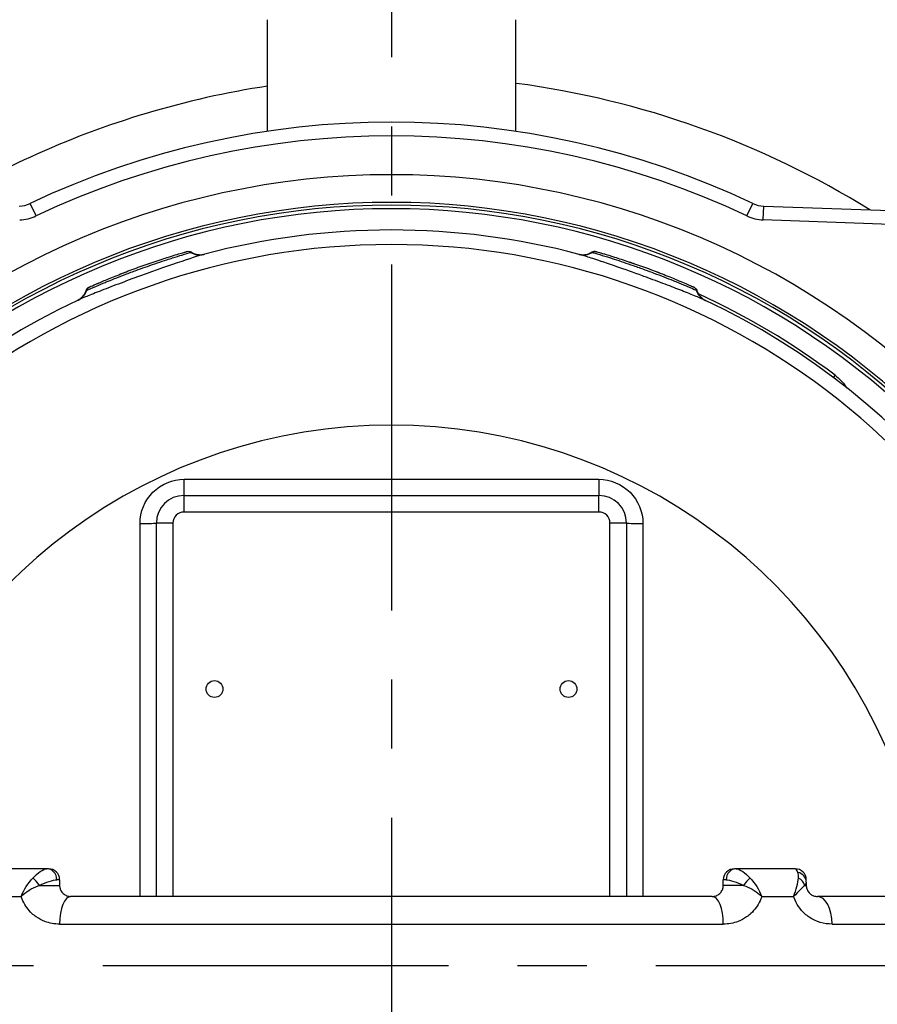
# Model space of a CAD drawing. Header units: millimetres. Extents: x 0 to 5940, y 0 to 4200.
# Tile 19 of 58: x 2230 to 2385, y 1067 to 1245. Entities that reach past the tile are written whole.
import ezdxf

# ---------------------------------------------------------------- set-up
doc = ezdxf.new("R2010")
doc.units = ezdxf.units.MM
doc.header["$LTSCALE"] = 50
doc.linetypes.add('MITTE', pattern=[2, 1.25, -0.25, 0.25, -0.25])
doc.linetypes.add('PHANTOM', pattern=[2.5, 1.25, -0.25, 0.25, -0.25, 0.25, -0.25])
doc.layers.get('DEFPOINTS').update_dxf_attribs({"linetype": 'CONTINUOUS'})
for name, color, linetype in [('01-LINIE-025', 1, 'CONTINUOUS'), ('02-LINIE-035', 2, 'CONTINUOUS'), ('05-ACHSE', 1, 'MITTE'), ('06-MASSE1', 1, 'CONTINUOUS')]:
    doc.layers.add(name, color=color, linetype=linetype)
doc.styles.add('ACA_NORM', font='ROMANS.SHX')
doc.dimstyles.new('1-10', dxfattribs={"dimscale": 10, "dimtxt": 2.5, "dimasz": 3.5, "dimexe": 1, "dimexo": 0, "dimgap": 1, "dimtad": 1, "dimdec": 0, "dimzin": 0, "dimtxsty": 'ACA_NORM', "dimcen": 0, "dimadec": 0, "dimazin": 0, "dimtfac": 2.4, "dimtdec": 0, "dimtmove": 0, "dimatfit": 3, "dimfxl": 1, "dimtolj": 1, "dimtzin": 0, "dimarcsym": 0})

# ---------------------------------------------------------------- blocks, each defined once
blk = doc.blocks.new('*D5')
at = {"layer": '06-MASSE1', "color": 0, "lineweight": -2}
for p, q in [((2296.83, 1276.66), (1806.33, 1276.66)), ((1816.33, 1241.66), (1816.33, 933.66)), ((2277.3, 898.66), (1806.33, 898.66))]:
    blk.add_line(p, q, dxfattribs=at)
at = {"layer": '06-MASSE1', "color": 0}
for points in [[(1810.5, 1241.66), (1822.16, 1241.66), (1816.33, 1276.66)], [(1810.5, 933.66), (1822.16, 933.66), (1816.33, 898.66)]]:
    blk.add_solid(points, dxfattribs=at)
at = {"layer": 'DEFPOINTS', "color": 0}
for p in [(2296.83, 1276.66), (1816.33, 898.66), (2277.3, 898.66)]:
    blk.add_point(p, dxfattribs=at)
at = {"layer": '06-MASSE1', "color": 0, "insert": (1793.83, 1087.66), "char_height": 25, "attachment_point": 5, "rotation": 90, "style": 'ACA_NORM'}
blk.add_mtext('\\A1;378', dxfattribs=at)
blk = doc.blocks.new('*D6')
at = {"layer": '06-MASSE1', "color": 0, "lineweight": -2}
for p, q in [((2296.83, 1276.66), (1906.79, 1276.66)), ((1916.79, 1241.66), (1916.79, 1108.66)), ((2078.83, 1073.66), (1906.79, 1073.66))]:
    blk.add_line(p, q, dxfattribs=at)
at = {"layer": '06-MASSE1', "color": 0}
for points in [[(1910.95, 1241.66), (1922.62, 1241.66), (1916.79, 1276.66)], [(1910.95, 1108.66), (1922.62, 1108.66), (1916.79, 1073.66)]]:
    blk.add_solid(points, dxfattribs=at)
at = {"layer": 'DEFPOINTS', "color": 0}
for p in [(2296.83, 1276.66), (1916.79, 1073.66), (2078.83, 1073.66)]:
    blk.add_point(p, dxfattribs=at)
at = {"layer": '06-MASSE1', "color": 0, "insert": (1894.29, 1175.16), "char_height": 25, "attachment_point": 5, "rotation": 90, "style": 'ACA_NORM'}
blk.add_mtext('\\A1;203', dxfattribs=at)

msp = doc.modelspace()

# ---------------------------------------------------------------- linework, layer by layer
at = {"layer": '01-LINIE-025', "linetype": 'PHANTOM'}
msp.add_circle((2357.84, 1073.66), 345, dxfattribs=at)
at = {"layer": '02-LINIE-035'}
for p, q in [((2274.33, 1244.68), (2274.33, 1224.49)), ((2319.33, 1224.49), (2319.33, 1244.68)), ((2232.57, 1209.19), (2231.5, 1211.45)), ((2361.1, 1209.19), (2362.17, 1211.45)), ((2364.05, 1208.47), (2364.14, 1210.97)), ((2364.14, 1210.97), (2409.9, 1209.37)), ((2409.81, 1206.88), (2364.05, 1208.47)), ((2259.64, 1202.7), (2259.64, 1202.71)), ((2351.29, 1196.42), (2351.3, 1196.42)), ((2377.03, 1180.41), (2376.72, 1179.99)), ((2259.33, 1158.66), (2334.33, 1158.66)), ((2259.33, 1155.66), (2259.33, 1158.66)), ((2334.33, 1155.66), (2334.33, 1158.66)), ((2334.33, 1155.66), (2259.33, 1155.66)), ((2254.33, 1086.16), (2254.33, 1153.66)), ((2257.33, 1153.66), (2254.33, 1153.66)), ((2257.33, 1153.66), (2257.33, 1086.16)), ((2336.33, 1086.16), (2336.33, 1153.66)), ((2339.33, 1153.66), (2336.33, 1153.66)), ((2339.33, 1153.66), (2339.33, 1086.16)), ((2234.53, 1091.16), (2223.83, 1091.16)), ((2234.83, 1091.16), (2234.53, 1091.16)), ((2359.14, 1091.16), (2358.83, 1091.16)), ((2369.83, 1091.16), (2359.14, 1091.16)), ((2233.17, 1088.16), (2236.83, 1088.16)), ((2236.83, 1089.16), (2236.33, 1089.16)), ((2236.83, 1089.16), (2236.83, 1088.16)), ((2356.83, 1088.16), (2356.83, 1089.16)), ((2357.34, 1089.16), (2356.83, 1089.16)), ((2360.49, 1088.16), (2356.83, 1088.16)), ((2371.56, 1088.16), (2371.83, 1088.16)), ((2371.83, 1088.77), (2371.83, 1089.16)), ((2371.83, 1088.77), (2371.83, 1088.16)), ((2224.11, 1086.16), (2229.89, 1086.16)), ((2354.83, 1086.16), (2238.83, 1086.16)), ((2363.77, 1086.16), (2369.55, 1086.16)), ((2394.83, 1086.16), (2373.83, 1086.16)), ((2236.83, 1081.16), (2356.83, 1081.16)), ((2376.49, 1081.16), (2398.21, 1081.16))]:
    msp.add_line(p, q, dxfattribs=at)
for centre in [(2264.83, 1123.66), (2328.83, 1123.66)]:
    msp.add_circle(centre, 1.52, dxfattribs=at)
for centre, radius, start, end in [((2307.18, 1077.81), 198.88, 20.9631, 157.1657), ((2296.83, 1073.66), 152.5, 64.6317, 115.3683), ((2296.83, 1073.66), 150, 64.6317, 115.3683), ((2296.83, 1073.66), 143, 40.9811, 139.0189), ((2296.83, 1073.66), 138, 44.1915, 135.8085), ((2296.83, 1073.66), 137.5, 44.0768, 135.9232), ((2229.35, 1215.97), 5, 272, 295.3683), ((2364.31, 1215.97), 5, 244.6317, 268), ((2296.83, 1073.66), 136.85, 44.9689, 135.0311), ((2229.35, 1215.97), 7.5, 272, 295.3683), ((2364.31, 1215.97), 7.5, 244.6317, 268), ((2296.83, 1073.66), 133, 75.2045, 104.7955), ((2296.83, 1073.66), 130.37, 13.4591, 166.5409), ((2296.83, 1073.66), 133.52, 53.0845, 65.4437), ((2296.83, 1073.66), 133, 115.2045, 168.0776), ((2296.83, 1073.66), 133, 11.9224, 64.7955), ((2296.83, 1073.66), 97.73, 17.0054, 162.9946), ((2259.33, 1153.66), 5, 90, 180), ((2334.33, 1153.66), 5, 0, 90), ((2259.33, 1153.66), 2, 90, 180), ((2334.33, 1153.66), 2, 0, 90), ((2296.83, 1073.66), 59.34, 139.9706, 139.9959), ((2296.83, 1073.66), 59.34, 40.0042, 40.0294), ((2234.83, 1089.16), 2, 0, 90), ((2358.83, 1089.16), 2, 90, 180), ((2369.83, 1089.16), 2, 0, 90)]:
    msp.add_arc(centre, radius, start, end, dxfattribs=at)
for centre, major_axis, ratio, start_param, end_param in [((2262.1, 1205.15), (0.77, -2.9), 0.986253, 5.463965, 6.283185), ((2331.56, 1205.15), (-0.77, -2.9), 0.986251, 0, 0.81922), ((2238.92, 1196.71), (1.28, -2.71), 0.986251, 0, 0.81922), ((2354.75, 1196.71), (-1.28, -2.71), 0.986253, 5.463965, 6.283185), ((2259.33, 1161.66), (0, -3), 0.010265, 0, 1.546712), ((2296.83, 1266.68), (3645.44, 0), 0.02883, 4.70211, 4.722668), ((2334.33, 1161.66), (0, -3), 0.010265, 4.736473, 6.283185), ((2251.33, 1153.66), (3, 0), 0.022756, 4.725331, 6.283185), ((2342.33, 1153.66), (-3, 0), 0.022756, 0, 1.557855), ((2234.53, 1089.16), (0, 2), 0.898485, 4.712389, 6.283185), ((2359.14, 1089.16), (0, 2), 0.898485, 0, 1.570796), ((2369.83, 1088.77), (2, 0), 0.898656, 0, 1.323775), ((2232.64, 1088.16), (-1.22, 1.59), 0.21581, 4.548174, 5.525875), ((2361.03, 1088.16), (1.22, 1.59), 0.21581, 0.75731, 1.735011), ((2369.67, 1088.16), (-1.83, 0.8), 0.76049, 3.664735, 4.642436), ((2238.83, 1081.16), (0, 5), 0.4, 0, 1.570796), ((2354.83, 1081.16), (0, 5), 0.4, 4.712389, 6.283185), ((2373.83, 1081.16), (0, 5), 0.531034, 4.712389, 6.283185)]:
    msp.add_ellipse(centre, major_axis=major_axis, ratio=ratio, start_param=start_param, end_param=end_param, dxfattribs=at)
for points, knots in [([(2274.42, 1232.67), (2259.59, 1230.4), (2245.09, 1226.08), (2231.55, 1219.84), (2225.52, 1217.07), (2219.67, 1213.91), (2214.04, 1210.42)], [-9.4059, -9.4059, -9.4059, -9.4059, -4.876801, -4.876801, -4.876801, -2.859624, -2.859624, -2.859624, -2.859624]), ([(2262.87, 1202.25), (2262.41, 1202.13), (2261.01, 1201.69), (2258.94, 1200.99), (2258.93, 1200.99), (2258.93, 1200.99), (2258.92, 1200.99), (2256.85, 1200.29), (2254.17, 1199.36), (2251.45, 1198.37), (2250.08, 1197.87), (2248.72, 1197.37), (2247.47, 1196.89), (2246.21, 1196.42), (2245.03, 1195.96), (2244.02, 1195.56), (2243.01, 1195.17), (2242.15, 1194.82), (2241.5, 1194.55), (2240.86, 1194.29), (2240.41, 1194.1), (2240.19, 1193.99)], [0, 0, 0, 0, 0.25, 0.25, 0.25, 0.250548, 0.250548, 0.250548, 0.5, 0.5, 0.5, 0.624936, 0.624936, 0.624936, 0.749856, 0.749856, 0.749856, 0.875355, 0.875355, 0.875355, 1, 1, 1, 1]), ([(2241.75, 1195.78), (2241.95, 1195.87), (2242.4, 1196.06), (2243.07, 1196.35), (2243.58, 1196.57), (2244.2, 1196.83), (2244.91, 1197.12), (2245.13, 1197.21), (2245.36, 1197.3), (2245.59, 1197.4), (2246.6, 1197.8), (2247.75, 1198.26), (2248.97, 1198.72), (2249.64, 1198.97), (2250.34, 1199.23), (2251.04, 1199.49), (2251.6, 1199.69), (2252.16, 1199.89), (2252.7, 1200.08), (2253.94, 1200.52), (2255.14, 1200.92), (2256.2, 1201.27), (2256.57, 1201.39), (2256.92, 1201.5), (2257.25, 1201.61), (2257.88, 1201.81), (2258.44, 1201.99), (2258.92, 1202.13), (2259.64, 1202.35), (2260.15, 1202.51), (2260.43, 1202.59), (2260.47, 1202.6), (2260.51, 1202.61), (2260.54, 1202.62)], [0, 0, 0, 0, 0.142587, 0.142587, 0.142587, 0.25, 0.25, 0.25, 0.282557, 0.282557, 0.282557, 0.422443, 0.422443, 0.422443, 0.5, 0.5, 0.5, 0.562018, 0.562018, 0.562018, 0.701955, 0.701955, 0.701955, 0.75, 0.75, 0.75, 0.841232, 0.841232, 0.841232, 0.98061, 0.98061, 0.98061, 1, 1, 1, 1]), ([(2259.85, 1202.77), (2259.86, 1202.77), (2259.86, 1202.77), (2259.86, 1202.77), (2259.86, 1202.77), (2259.86, 1202.77), (2259.86, 1202.77), (2259.87, 1202.77), (2259.87, 1202.77), (2259.87, 1202.77), (2259.87, 1202.77), (2259.87, 1202.77), (2259.88, 1202.77), (2259.89, 1202.78), (2259.91, 1202.78), (2260.04, 1202.81), (2260.16, 1202.81), (2260.39, 1202.78), (2260.51, 1202.74), (2260.63, 1202.67), (2260.65, 1202.66), (2260.66, 1202.65)], [0, 0, 0, 0, 0.0116172, 0.0116172, 0.0159748, 0.0159748, 0.0181414, 0.0181414, 0.019231, 0.019231, 0.0197745, 0.0197745, 0.0208783, 0.0208783, 0.025304, 0.025304, 0.0604402, 0.0604402, 0.095546, 0.095546, 0.1021087, 0.1021087, 0.1021087, 0.1021087]), ([(2260.66, 1202.65), (2260.94, 1202.48), (2261.24, 1202.35), (2261.87, 1202.2), (2262.21, 1202.17), (2262.61, 1202.21), (2262.69, 1202.22), (2262.81, 1202.24), (2262.86, 1202.25), (2262.92, 1202.26), (2262.94, 1202.27), (2262.96, 1202.27), (2262.97, 1202.27), (2262.98, 1202.28), (2262.99, 1202.28), (2263, 1202.28), (2263, 1202.28), (2263.01, 1202.28), (2263.01, 1202.28), (2263.01, 1202.29), (2263.01, 1202.29), (2263.01, 1202.29)], [0, 0, 0, 0, 0.0971792, 0.0971792, 0.1946752, 0.1946752, 0.2186924, 0.2186924, 0.2325971, 0.2325971, 0.2381757, 0.2381757, 0.2406563, 0.2406563, 0.2455713, 0.2455713, 0.250386, 0.250386, 0.2607233, 0.2607233, 0.2717999, 0.2717999, 0.2717999, 0.2717999]), ([(2330.65, 1202.29), (2330.65, 1202.29), (2330.65, 1202.29), (2330.66, 1202.28), (2330.66, 1202.28), (2330.67, 1202.28), (2330.67, 1202.28), (2330.68, 1202.28), (2330.69, 1202.28), (2330.7, 1202.27), (2330.7, 1202.27), (2330.72, 1202.27), (2330.73, 1202.27), (2330.77, 1202.26), (2330.8, 1202.25), (2330.86, 1202.24), (2330.9, 1202.23), (2331.06, 1202.21), (2331.19, 1202.2), (2331.62, 1202.18), (2331.93, 1202.22), (2332.5, 1202.38), (2332.76, 1202.5), (2333, 1202.65)], [0.0045726, 0.0045726, 0.0045726, 0.0045726, 0.0208508, 0.0208508, 0.0286773, 0.0286773, 0.0334107, 0.0334107, 0.0355039, 0.0355039, 0.0376017, 0.0376017, 0.0418465, 0.0418465, 0.050259, 0.050259, 0.0624645, 0.0624645, 0.0991166, 0.0991166, 0.1915907, 0.1915907, 0.2766279, 0.2766279, 0.2766279, 0.2766279]), ([(2353.47, 1193.99), (2353.31, 1194.07), (2353.03, 1194.19), (2352.63, 1194.36), (2352.08, 1194.59), (2351.3, 1194.91), (2350.33, 1195.29), (2350.12, 1195.38), (2349.89, 1195.47), (2349.65, 1195.56), (2348.78, 1195.9), (2347.8, 1196.28), (2346.74, 1196.69), (2345.62, 1197.11), (2344.42, 1197.56), (2343.19, 1198.02), (2342.87, 1198.13), (2342.55, 1198.25), (2342.23, 1198.37), (2340.63, 1198.95), (2339.03, 1199.52), (2337.57, 1200.02), (2336.54, 1200.38), (2335.58, 1200.71), (2334.74, 1200.99), (2333.66, 1201.35), (2332.76, 1201.64), (2332.08, 1201.86), (2331.46, 1202.06), (2331.02, 1202.19), (2330.8, 1202.25)], [0, 0, 0, 0, 0.0917845, 0.0917845, 0.0917845, 0.2209007, 0.2209007, 0.2209007, 0.25, 0.25, 0.25, 0.356811, 0.356811, 0.356811, 0.470679, 0.470679, 0.470679, 0.5, 0.5, 0.5, 0.6468348, 0.6468348, 0.6468348, 0.75, 0.75, 0.75, 0.8806852, 0.8806852, 0.8806852, 1, 1, 1, 1]), ([(2333, 1202.65), (2333.09, 1202.71), (2333.2, 1202.75), (2333.41, 1202.8), (2333.52, 1202.81), (2333.65, 1202.8), (2333.67, 1202.8), (2333.7, 1202.79), (2333.72, 1202.79), (2333.74, 1202.78), (2333.75, 1202.78), (2333.77, 1202.78), (2333.77, 1202.78), (2333.78, 1202.78), (2333.79, 1202.77), (2333.8, 1202.77), (2333.8, 1202.77), (2333.81, 1202.77), (2333.82, 1202.76), (2333.85, 1202.76), (2333.89, 1202.75), (2333.94, 1202.73), (2333.95, 1202.73), (2333.96, 1202.72)], [0.000072, 0.000072, 0.000072, 0.000072, 0.0324806, 0.0324806, 0.065024, 0.065024, 0.0716007, 0.0716007, 0.0767642, 0.0767642, 0.0815161, 0.0815161, 0.0857119, 0.0857119, 0.0931076, 0.0931076, 0.1111465, 0.1111465, 0.1381779, 0.1381779, 0.2249341, 0.2249341, 0.2412456, 0.2412456, 0.2412456, 0.2412456]), ([(2333, 1202.65), (2333, 1202.65), (2333.01, 1202.65), (2333.02, 1202.64), (2333.04, 1202.64), (2333.08, 1202.63), (2333.13, 1202.62)], [0.95360579, 0.95360579, 0.95360579, 0.95360579, 0.97284902, 0.97284902, 0.97284902, 1, 1, 1, 1]), ([(2333.13, 1202.61), (2333.35, 1202.55), (2333.81, 1202.41), (2334.51, 1202.2), (2335.04, 1202.04), (2335.68, 1201.84), (2336.42, 1201.61), (2336.64, 1201.54), (2336.88, 1201.46), (2337.12, 1201.38), (2338.15, 1201.05), (2339.33, 1200.65), (2340.56, 1200.22), (2341.24, 1199.99), (2341.94, 1199.74), (2342.63, 1199.48), (2343.19, 1199.28), (2343.75, 1199.07), (2344.29, 1198.87), (2345.52, 1198.41), (2346.7, 1197.95), (2347.74, 1197.53), (2348.09, 1197.39), (2348.43, 1197.25), (2348.76, 1197.12), (2349.37, 1196.87), (2349.91, 1196.64), (2350.37, 1196.45), (2351.07, 1196.15), (2351.56, 1195.94), (2351.82, 1195.82), (2351.86, 1195.8), (2351.89, 1195.79), (2351.92, 1195.78)], [0, 0, 0, 0, 0.142587, 0.142587, 0.142587, 0.25, 0.25, 0.25, 0.282557, 0.282557, 0.282557, 0.422443, 0.422443, 0.422443, 0.5, 0.5, 0.5, 0.562018, 0.562018, 0.562018, 0.701955, 0.701955, 0.701955, 0.75, 0.75, 0.75, 0.841232, 0.841232, 0.841232, 0.98061, 0.98061, 0.98061, 1, 1, 1, 1]), ([(2334.71, 1202.51), (2334.86, 1202.46), (2335.03, 1202.41), (2335.29, 1202.33), (2335.37, 1202.31), (2335.45, 1202.28)], [0.2161119, 0.2161119, 0.2161119, 0.2161119, 0.3222289, 0.3222289, 0.3680963, 0.3680963, 0.3680963, 0.3680963]), ([(2335.23, 1202.35), (2335.75, 1202.19), (2336.42, 1201.99), (2337.94, 1201.51), (2338.8, 1201.23), (2340.62, 1200.62), (2341.59, 1200.28), (2343.52, 1199.59), (2344.49, 1199.22), (2345.64, 1198.78), (2345.88, 1198.68), (2346.11, 1198.59)], [0, 0, 0, 0, 0.304718, 0.304718, 0.609585, 0.609585, 0.916768, 0.916768, 1.222801, 1.222801, 1.304393, 1.304393, 1.304393, 1.304393]), ([(2243.52, 1196.92), (2244.03, 1197.14), (2244.67, 1197.42), (2246.14, 1198.02), (2246.98, 1198.36), (2248.76, 1199.06), (2249.73, 1199.43), (2251.65, 1200.13), (2252.63, 1200.48), (2253.79, 1200.87), (2254.04, 1200.96), (2254.28, 1201.04)], [0, 0, 0, 0, 0.304718, 0.304718, 0.609585, 0.609585, 0.916768, 0.916768, 1.222801, 1.222801, 1.304393, 1.304393, 1.304393, 1.304393]), ([(2241.63, 1195.72), (2241.66, 1195.82), (2241.71, 1195.92), (2241.84, 1196.1), (2241.92, 1196.18), (2242.02, 1196.25), (2242.04, 1196.26), (2242.07, 1196.28), (2242.09, 1196.29), (2242.11, 1196.3), (2242.12, 1196.3), (2242.13, 1196.31), (2242.13, 1196.31), (2242.14, 1196.32), (2242.15, 1196.32), (2242.16, 1196.32), (2242.16, 1196.33), (2242.17, 1196.33), (2242.18, 1196.33), (2242.21, 1196.35), (2242.24, 1196.36), (2242.29, 1196.39), (2242.3, 1196.39), (2242.31, 1196.39)], [0.000072, 0.000072, 0.000072, 0.000072, 0.0324806, 0.0324806, 0.065024, 0.065024, 0.0716007, 0.0716007, 0.0767642, 0.0767642, 0.0815161, 0.0815161, 0.0857119, 0.0857119, 0.0931076, 0.0931076, 0.1111465, 0.1111465, 0.1381779, 0.1381779, 0.2249341, 0.2249341, 0.2412456, 0.2412456, 0.2412456, 0.2412456]), ([(2243.03, 1196.71), (2243.17, 1196.77), (2243.33, 1196.84), (2243.58, 1196.95), (2243.66, 1196.98), (2243.74, 1197.02)], [0.2161119, 0.2161119, 0.2161119, 0.2161119, 0.3222289, 0.3222289, 0.3680964, 0.3680964, 0.3680964, 0.3680964]), ([(2240.06, 1193.93), (2240.06, 1193.93), (2240.06, 1193.93), (2240.07, 1193.93), (2240.07, 1193.93), (2240.08, 1193.94), (2240.08, 1193.94), (2240.09, 1193.95), (2240.09, 1193.95), (2240.1, 1193.95), (2240.1, 1193.95), (2240.12, 1193.96), (2240.13, 1193.97), (2240.17, 1193.98), (2240.19, 1194), (2240.25, 1194.03), (2240.29, 1194.05), (2240.43, 1194.13), (2240.53, 1194.2), (2240.86, 1194.47), (2241.08, 1194.7), (2241.41, 1195.19), (2241.54, 1195.45), (2241.62, 1195.72)], [0.0045726, 0.0045726, 0.0045726, 0.0045726, 0.0208508, 0.0208508, 0.0286773, 0.0286773, 0.0334107, 0.0334107, 0.0355039, 0.0355039, 0.0376017, 0.0376017, 0.0418465, 0.0418465, 0.050259, 0.050259, 0.0624645, 0.0624645, 0.0991166, 0.0991166, 0.1915907, 0.1915907, 0.2766279, 0.2766279, 0.2766279, 0.2766279]), ([(2241.62, 1195.72), (2241.62, 1195.72), (2241.63, 1195.72), (2241.65, 1195.73), (2241.66, 1195.74), (2241.7, 1195.75), (2241.75, 1195.78)], [0.95360579, 0.95360579, 0.95360579, 0.95360579, 0.97284902, 0.97284902, 0.97284902, 1, 1, 1, 1]), ([(2351.5, 1196.33), (2351.5, 1196.33), (2351.5, 1196.33), (2351.5, 1196.33), (2351.5, 1196.33), (2351.5, 1196.33), (2351.5, 1196.33), (2351.51, 1196.32), (2351.51, 1196.32), (2351.51, 1196.32), (2351.51, 1196.32), (2351.51, 1196.32), (2351.52, 1196.32), (2351.53, 1196.31), (2351.55, 1196.3), (2351.66, 1196.24), (2351.76, 1196.17), (2351.91, 1195.99), (2351.98, 1195.89), (2352.03, 1195.76), (2352.04, 1195.74), (2352.04, 1195.72)], [0, 0, 0, 0, 0.0116172, 0.0116172, 0.0159748, 0.0159748, 0.0181414, 0.0181414, 0.019231, 0.019231, 0.0197745, 0.0197745, 0.0208783, 0.0208783, 0.025304, 0.025304, 0.0604402, 0.0604402, 0.0955459, 0.0955459, 0.1021087, 0.1021087, 0.1021087, 0.1021087]), ([(2352.04, 1195.72), (2352.14, 1195.41), (2352.29, 1195.12), (2352.68, 1194.6), (2352.92, 1194.36), (2353.25, 1194.13), (2353.32, 1194.09), (2353.43, 1194.02), (2353.47, 1194), (2353.52, 1193.97), (2353.54, 1193.96), (2353.56, 1193.95), (2353.56, 1193.95), (2353.58, 1193.94), (2353.58, 1193.94), (2353.59, 1193.94), (2353.6, 1193.94), (2353.6, 1193.93), (2353.6, 1193.93), (2353.61, 1193.93), (2353.61, 1193.93), (2353.61, 1193.93)], [0, 0, 0, 0, 0.0971792, 0.0971792, 0.1946752, 0.1946752, 0.2186924, 0.2186924, 0.2325971, 0.2325971, 0.2381757, 0.2381757, 0.2406563, 0.2406563, 0.2455713, 0.2455713, 0.250386, 0.250386, 0.2607233, 0.2607233, 0.2717999, 0.2717999, 0.2717999, 0.2717999]), ([(2377.03, 1180.41), (2377.81, 1179.83), (2378.45, 1179.13), (2378.93, 1178.43), (2378.99, 1178.34), (2379.06, 1178.24), (2379.12, 1178.15)], [0, 0, 0, 0, 0.5, 0.5, 0.5, 0.5673694, 0.5673694, 0.5673694, 0.5673694]), ([(2251.37, 1153.59), (2251.37, 1155.7), (2252.24, 1157.77), (2253.71, 1159.24), (2255.19, 1160.72), (2257.25, 1161.59), (2259.36, 1161.58)], [0, 0, 0, 0, 0.5, 0.5, 0.5, 1, 1, 1, 1]), ([(2334.3, 1161.58), (2336.41, 1161.59), (2338.48, 1160.72), (2339.96, 1159.24), (2341.43, 1157.77), (2342.29, 1155.7), (2342.29, 1153.59)], [0, 0, 0, 0, 0.499928, 0.499928, 0.499928, 1, 1, 1, 1]), ([(2251.41, 1086.16), (2251.4, 1095.31), (2251.4, 1104.46), (2251.39, 1113.61), (2251.38, 1126.93), (2251.38, 1140.26), (2251.37, 1153.59)], [0.578214, 0.578214, 0.578214, 0.578214, 0.7499061, 0.7499061, 0.7499061, 1, 1, 1, 1]), ([(2342.29, 1153.59), (2342.29, 1140.26), (2342.28, 1126.94), (2342.27, 1113.61), (2342.27, 1104.46), (2342.26, 1095.31), (2342.26, 1086.16)], [0, 0, 0, 0, 0.2500941, 0.2500941, 0.2500941, 0.42184, 0.42184, 0.42184, 0.42184]), ([(2231.99, 1089.49), (2232.44, 1089.97), (2232.89, 1090.37), (2233.32, 1090.67), (2233.77, 1090.98), (2234.2, 1091.16), (2234.53, 1091.16)], [0, 0, 0, 0, 0.481828, 0.481828, 0.481828, 1, 1, 1, 1]), ([(2359.14, 1091.16), (2359.47, 1091.16), (2359.89, 1090.98), (2360.35, 1090.67), (2360.77, 1090.37), (2361.23, 1089.97), (2361.68, 1089.49)], [0, 0, 0, 0, 0.518172, 0.518172, 0.518172, 1, 1, 1, 1]), ([(2229.89, 1086.16), (2230.71, 1086.97), (2231.81, 1087.68), (2232.95, 1088.08), (2233.03, 1088.11), (2233.1, 1088.13), (2233.17, 1088.16)], [0, 0, 0, 0, 0.939344, 0.939344, 0.939344, 1, 1, 1, 1]), ([(2233.17, 1088.16), (2233.8, 1088.44), (2234.4, 1088.69), (2234.93, 1088.86), (2235.5, 1089.05), (2235.99, 1089.16), (2236.33, 1089.16)], [0, 0, 0, 0, 0.482114, 0.482114, 0.482114, 1, 1, 1, 1]), ([(2236.83, 1088.16), (2236.83, 1088.08), (2236.84, 1088), (2236.85, 1087.92), (2236.86, 1087.81), (2236.88, 1087.71), (2236.91, 1087.61), (2236.93, 1087.52), (2236.97, 1087.44), (2237, 1087.36), (2237.01, 1087.33), (2237.03, 1087.29), (2237.04, 1087.27), (2237.16, 1087.03), (2237.3, 1086.85), (2237.45, 1086.71), (2237.46, 1086.7), (2237.47, 1086.69), (2237.49, 1086.68), (2237.68, 1086.5), (2237.88, 1086.38), (2238.09, 1086.3), (2238.1, 1086.3), (2238.11, 1086.29), (2238.12, 1086.29), (2238.35, 1086.2), (2238.59, 1086.16), (2238.83, 1086.16)], [0, 0, 0, 0, 0.050487, 0.050487, 0.050487, 0.121011, 0.121011, 0.121011, 0.187501, 0.187501, 0.187501, 0.214399, 0.214399, 0.214399, 0.424818, 0.424818, 0.424818, 0.441132, 0.441132, 0.441132, 0.70436, 0.70436, 0.70436, 0.713622, 0.713622, 0.713622, 1, 1, 1, 1]), ([(2354.83, 1086.16), (2355.08, 1086.16), (2355.32, 1086.2), (2355.55, 1086.29), (2355.56, 1086.29), (2355.56, 1086.3), (2355.57, 1086.3), (2355.78, 1086.38), (2355.99, 1086.5), (2356.18, 1086.68), (2356.19, 1086.69), (2356.2, 1086.7), (2356.21, 1086.71), (2356.36, 1086.85), (2356.51, 1087.03), (2356.62, 1087.27), (2356.64, 1087.29), (2356.65, 1087.33), (2356.67, 1087.36), (2356.7, 1087.44), (2356.73, 1087.52), (2356.76, 1087.61), (2356.78, 1087.71), (2356.81, 1087.81), (2356.82, 1087.92), (2356.83, 1088), (2356.83, 1088.08), (2356.83, 1088.16)], [0, 0, 0, 0, 0.286378, 0.286378, 0.286378, 0.29564, 0.29564, 0.29564, 0.558868, 0.558868, 0.558868, 0.575182, 0.575182, 0.575182, 0.785601, 0.785601, 0.785601, 0.812499, 0.812499, 0.812499, 0.878989, 0.878989, 0.878989, 0.949513, 0.949513, 0.949513, 1, 1, 1, 1]), ([(2357.34, 1089.16), (2357.67, 1089.16), (2358.17, 1089.05), (2358.73, 1088.86), (2359.27, 1088.69), (2359.87, 1088.44), (2360.49, 1088.16)], [0, 0, 0, 0, 0.517886, 0.517886, 0.517886, 1, 1, 1, 1]), ([(2360.49, 1088.16), (2361.55, 1087.82), (2362.58, 1087.22), (2363.4, 1086.5), (2363.53, 1086.39), (2363.65, 1086.27), (2363.77, 1086.16)], [0, 0, 0, 0, 0.865199, 0.865199, 0.865199, 1, 1, 1, 1]), ([(2371.83, 1088.16), (2371.83, 1088.05), (2371.84, 1087.93), (2371.86, 1087.83), (2371.88, 1087.73), (2371.9, 1087.64), (2371.93, 1087.56), (2371.99, 1087.34), (2372.09, 1087.17), (2372.18, 1087.03), (2372.28, 1086.89), (2372.37, 1086.78), (2372.48, 1086.69), (2372.51, 1086.65), (2372.55, 1086.62), (2372.59, 1086.59), (2372.77, 1086.45), (2372.95, 1086.35), (2373.14, 1086.28), (2373.37, 1086.2), (2373.6, 1086.16), (2373.83, 1086.16)], [0, 0, 0, 0, 0.06181, 0.06181, 0.06181, 0.118241, 0.118241, 0.118241, 0.26387, 0.26387, 0.26387, 0.40093, 0.40093, 0.40093, 0.45041, 0.45041, 0.45041, 0.692235, 0.692235, 0.692235, 1, 1, 1, 1]), ([(2236.83, 1081.16), (2235.91, 1081.16), (2235.02, 1081.32), (2234.16, 1081.65), (2233.62, 1081.86), (2233.1, 1082.13), (2232.62, 1082.46), (2232.35, 1082.65), (2232.08, 1082.86), (2231.83, 1083.09), (2231.15, 1083.72), (2230.59, 1084.49), (2230.2, 1085.36), (2230.1, 1085.56), (2230.02, 1085.77), (2229.95, 1085.97), (2229.93, 1086.03), (2229.91, 1086.1), (2229.89, 1086.16)], [0, 0, 0, 0, 0.306395, 0.306395, 0.306395, 0.5, 0.5, 0.5, 0.610594, 0.610594, 0.610594, 0.910773, 0.910773, 0.910773, 0.979965, 0.979965, 0.979965, 1, 1, 1, 1]), ([(2363.77, 1086.16), (2363.69, 1085.88), (2363.59, 1085.62), (2363.47, 1085.36), (2363.08, 1084.49), (2362.51, 1083.72), (2361.83, 1083.09), (2361.58, 1082.86), (2361.32, 1082.65), (2361.04, 1082.46), (2360.56, 1082.13), (2360.05, 1081.86), (2359.51, 1081.65), (2358.65, 1081.32), (2357.75, 1081.16), (2356.83, 1081.16)], [0, 0, 0, 0, 0.089157, 0.089157, 0.089157, 0.389381, 0.389381, 0.389381, 0.5, 0.5, 0.5, 0.693605, 0.693605, 0.693605, 1, 1, 1, 1]), ([(2376.49, 1081.16), (2375.05, 1081.16), (2373.62, 1081.57), (2372.36, 1082.41), (2372.09, 1082.59), (2371.83, 1082.79), (2371.58, 1083.01), (2370.73, 1083.77), (2370.04, 1084.77), (2369.64, 1085.92), (2369.61, 1086), (2369.58, 1086.08), (2369.56, 1086.16)], [0, 0, 0, 0, 0.5, 0.5, 0.5, 0.607782, 0.607782, 0.607782, 0.97431, 0.97431, 0.97431, 1, 1, 1, 1])]:
    msp.add_open_spline(points, degree=3, knots=knots, dxfattribs=at)
for points in [[(2383.31, 1210.3), (2363.86, 1222.38), (2341.9, 1230.2), (2319.36, 1233.17)], [(2255.69, 1201.5), (2256.03, 1201.61), (2256.37, 1201.72), (2256.68, 1201.81)], [(2256.68, 1201.81), (2257.71, 1202.14), (2258.54, 1202.38), (2259.09, 1202.55)], [(2259.1, 1202.55), (2259.33, 1202.62), (2259.52, 1202.67), (2259.64, 1202.7)], [(2259.22, 1202.58), (2259.45, 1202.65), (2259.62, 1202.7), (2259.72, 1202.73)], [(2259.64, 1202.71), (2259.77, 1202.74), (2259.84, 1202.76), (2259.85, 1202.77)], [(2260.54, 1202.62), (2260.62, 1202.64), (2260.66, 1202.65), (2260.66, 1202.65)], [(2260.66, 1202.65), (2260.66, 1202.65), (2260.66, 1202.65), (2260.66, 1202.65)], [(2333, 1202.65), (2333, 1202.65), (2333, 1202.65), (2333, 1202.65)], [(2333.96, 1202.72), (2334.17, 1202.66), (2334.6, 1202.54), (2335.23, 1202.35)], [(2252.82, 1200.54), (2253, 1200.6), (2253.18, 1200.66), (2253.36, 1200.72)], [(2254.28, 1201.03), (2254.77, 1201.2), (2255.24, 1201.35), (2255.69, 1201.5)], [(2339.83, 1200.89), (2340.13, 1200.79), (2340.44, 1200.68), (2340.75, 1200.57)], [(2247.99, 1198.76), (2248.28, 1198.87), (2248.59, 1198.99), (2248.89, 1199.11)], [(2344.68, 1199.14), (2344.86, 1199.08), (2345.03, 1199.01), (2345.21, 1198.94)], [(2346.11, 1198.59), (2346.59, 1198.4), (2347.05, 1198.21), (2347.49, 1198.04)], [(2242.31, 1196.39), (2242.51, 1196.48), (2242.92, 1196.66), (2243.52, 1196.92)], [(2347.49, 1198.04), (2347.82, 1197.9), (2348.15, 1197.77), (2348.45, 1197.64)], [(2348.45, 1197.64), (2349.44, 1197.23), (2350.24, 1196.88), (2350.77, 1196.65)], [(2350.78, 1196.65), (2351, 1196.55), (2351.17, 1196.47), (2351.29, 1196.42)], [(2350.89, 1196.6), (2351.11, 1196.5), (2351.27, 1196.43), (2351.37, 1196.38)], [(2351.3, 1196.42), (2351.42, 1196.36), (2351.48, 1196.34), (2351.49, 1196.33)], [(2241.62, 1195.72), (2241.62, 1195.72), (2241.62, 1195.72), (2241.62, 1195.72)], [(2351.92, 1195.78), (2352, 1195.74), (2352.04, 1195.72), (2352.04, 1195.72)], [(2352.04, 1195.72), (2352.04, 1195.72), (2352.04, 1195.72), (2352.04, 1195.72)], [(2370.32, 1090.51), (2370.17, 1090.94), (2370.01, 1091.16), (2369.83, 1091.16)], [(2370.41, 1089.49), (2370.44, 1089.89), (2370.42, 1090.24), (2370.32, 1090.51)], [(2229.89, 1086.16), (2230.38, 1087.38), (2231.13, 1088.58), (2231.99, 1089.49)], [(2361.68, 1089.49), (2362.54, 1088.58), (2363.29, 1087.38), (2363.77, 1086.16)], [(2369.55, 1086.16), (2370.02, 1087.38), (2370.32, 1088.58), (2370.41, 1089.49)], [(2371.56, 1088.16), (2371.15, 1087.78), (2370.4, 1087.03), (2369.55, 1086.16)], [(2371.83, 1088.77), (2371.83, 1088.6), (2371.74, 1088.4), (2371.56, 1088.16)]]:
    msp.add_open_spline(points, degree=3, dxfattribs=at)
for points, weights in [([(2333.13, 1202.61), (2333.51, 1202.85), (2333.93, 1202.73)], [0.953296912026, 0.890904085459, 0.999851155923]), ([(2241.75, 1195.78), (2241.88, 1196.2), (2242.29, 1196.38)], [0.953296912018, 0.890904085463, 0.999851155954])]:
    msp.add_rational_spline(points, weights, degree=2, dxfattribs=at)
at = {"layer": '05-ACHSE'}
for p, q in [((2296.83, 1300.39), (2296.83, 882.25)), ((2044.63, 1073.66), (3867.79, 1073.66))]:
    msp.add_line(p, q, dxfattribs=at)

# ---------------------------------------------------------------- dimensions: what is measured, and where the dimension line sits
at = {"layer": '06-MASSE1'}
for base, p2, picture, middle in [((1816.33, 898.66), (2277.3, 898.66), '*D5', (1793.83, 1087.66)), ((1916.79, 1073.66), (2078.83, 1073.66), '*D6', (1894.29, 1175.16))]:
    dim = msp.add_linear_dim(base=base, p1=(2296.83, 1276.66), p2=p2, angle=90, dimstyle='1-10', dxfattribs=at)
    dim.commit()
    dim.dimension.update_dxf_attribs({"geometry": picture, "text_midpoint": middle})

doc.saveas('drawing.dxf')
